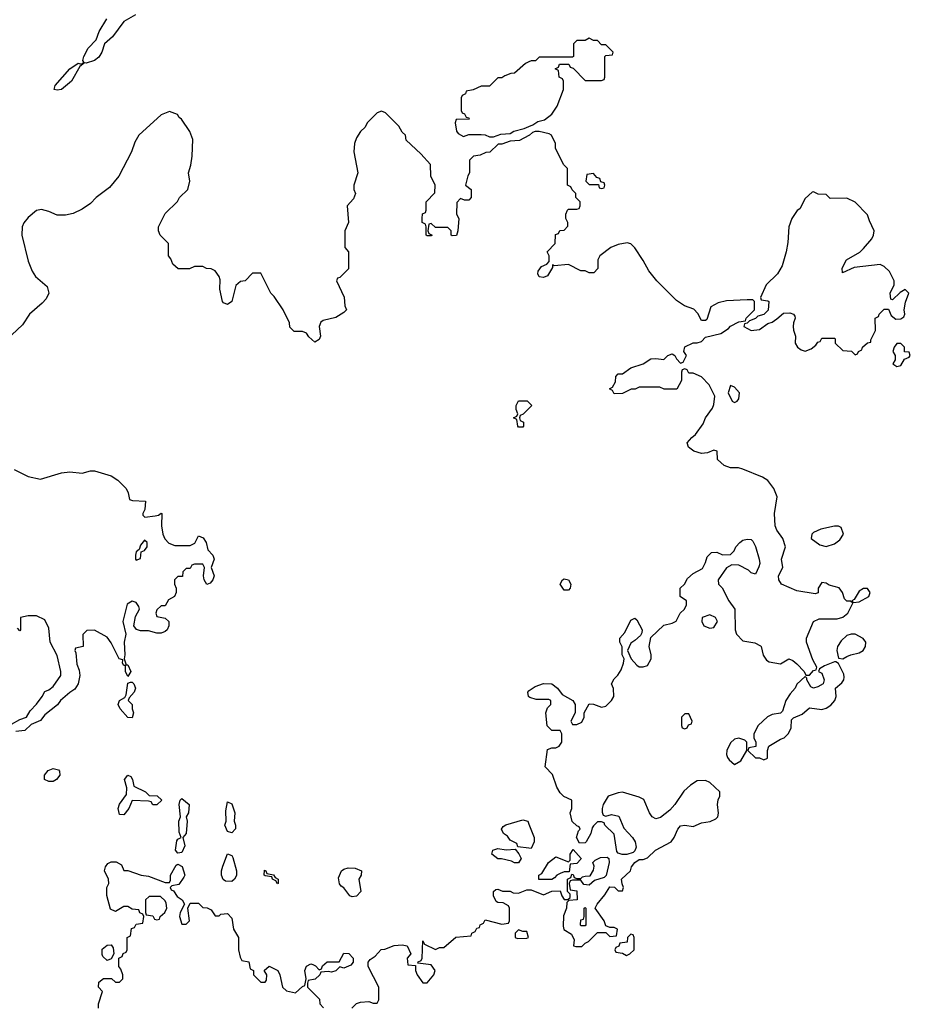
# Model space of a CAD drawing. Header units: inches. Extents: x 2386215 to 2556187, y 580866 to 760840.
# Tile 144 of 203: x 2507549 to 2511835, y 654208 to 658947. Entities that reach past the tile are written whole.
import ezdxf

# ---------------------------------------------------------------- set-up
doc = ezdxf.new("R2010")
doc.units = ezdxf.units.IN
doc.header["$MEASUREMENT"] = 0
doc.layers.add('C5605', color=7, linetype='Continuous')
doc.layers.add('C5615', color=7, linetype='Continuous')

msp = doc.modelspace()

# ---------------------------------------------------------------- linework, layer by layer
at = {"layer": 'C5605', "color": 5}
for points, elevation in [([(2508106.8, 658970), (2508050, 658938.4), (2507995.3, 658864.7), (2507957.6, 658830), (2507945.3, 658790), (2507930, 658766.9), (2507910, 658749.7), (2507870, 658738), (2507860.7, 658739.3), (2507838, 658722), (2507798, 658650), (2507750.5, 658610), (2507730, 658606.6), (2507715.3, 658610), (2507719.5, 658630), (2507790, 658710.6), (2507830, 658737.3), (2507847.3, 658732.7), (2507858, 658742), (2507853.2, 658750), (2507858.7, 658770), (2507878.3, 658810), (2507918, 658850), (2507932.1, 658890), (2507968.4, 658950)], 40), ([(2510000, 658743.6), (2509983.6, 658736.4), (2509931.3, 658688.7), (2509912.7, 658687.3), (2509883.6, 658676.4), (2509870, 658666), (2509850, 658666), (2509810, 658626), (2509770, 658626), (2509731.6, 658608.4), (2509698, 658602), (2509694, 658590), (2509678, 658582), (2509674, 658570), (2509674, 658510), (2509678, 658498), (2509690, 658494), (2509698, 658478), (2509710, 658474), (2509712, 658468), (2509650, 658466), (2509644.7, 658450), (2509652, 658410), (2509659.6, 658399.6), (2509684.7, 658384.7), (2509710, 658394), (2509770, 658394), (2509790, 658392), (2509810, 658382), (2509830, 658382), (2509864.7, 658395.3), (2509910, 658398), (2509928, 658410), (2509977.2, 658422.8), (2510000, 658432.5)], 60), ([(2510000, 658388.9), (2509954.8, 658365.2), (2509910, 658362), (2509870, 658348), (2509852.7, 658347.3), (2509811.6, 658308.4), (2509792.7, 658307.3), (2509764.7, 658295.3), (2509734, 658290), (2509714, 658270), (2509714, 658210), (2509705.4, 658194.6), (2509694, 658150), (2509722, 658130), (2509722, 658090), (2509710, 658078), (2509690, 658078), (2509670, 658086), (2509652.7, 658067.3), (2509652, 658010), (2509662, 657990), (2509658, 657930), (2509651.6, 657908.4), (2509630, 657906), (2509626, 657910), (2509626, 657930), (2509610, 657946), (2509550, 657946), (2509530, 657966), (2509518, 657962), (2509514, 657930), (2509518, 657918), (2509534, 657910), (2509530, 657906), (2509510, 657906), (2509506, 657910), (2509506, 657950), (2509502, 657962), (2509486, 657970), (2509486, 657990), (2509488.4, 658011.6), (2509502, 658018), (2509506, 658030), (2509506, 658070), (2509547.3, 658112.7), (2509548, 658150), (2509527.3, 658192.7), (2509526, 658250), (2509480.4, 658300.4), (2509410, 658366), (2509406, 658390), (2509390, 658406), (2509374.6, 658434.6), (2509310, 658498), (2509290, 658506), (2509270, 658498), (2509222, 658450), (2509212, 658430), (2509190, 658408), (2509170, 658378), (2509161, 658350), (2509158, 658310), (2509176, 658210), (2509158, 658150), (2509158, 658130), (2509164.7, 658110), (2509155.3, 658084.7), (2509124.7, 658050), (2509132, 657970), (2509114, 657930), (2509114, 657850), (2509132, 657830), (2509132, 657748), (2509090, 657706), (2509078, 657702), (2509074, 657690), (2509111.6, 657611.6), (2509114, 657570), (2509122, 657550), (2509110, 657538), (2509070, 657514), (2509010, 657499.3), (2508998.8, 657490), (2508990.8, 657470), (2508996.3, 657423.7), (2508990, 657408), (2508970, 657395.3), (2508940.9, 657420.9), (2508930, 657438), (2508910, 657446), (2508870, 657446), (2508850, 657466), (2508847.3, 657487.3), (2508818, 657550), (2508774.6, 657614.6), (2508758, 657630), (2508710, 657726), (2508670, 657726), (2508634, 657690), (2508612.7, 657687.3), (2508590, 657668), (2508570.5, 657589.5), (2508550, 657575.3), (2508530, 657584), (2508526, 657590), (2508512, 657650), (2508513.8, 657693.8), (2508509, 657710), (2508490, 657738), (2508470, 657748), (2508448.9, 657748.9), (2508430, 657758), (2508390, 657758), (2508367.3, 657747.3), (2508312.7, 657747.3), (2508286, 657770), (2508276.4, 657796.4), (2508266, 657810), (2508266, 657870), (2508226, 657910), (2508218, 657930), (2508218, 657950), (2508250, 658014), (2508308.4, 658071.6), (2508318, 658090), (2508358, 658130), (2508368.7, 658170), (2508362, 658210), (2508373.6, 658246.4), (2508379, 658290), (2508382, 658370), (2508368.9, 658408.9), (2508328.4, 658468.4), (2508316.4, 658476.4), (2508308, 658490), (2508270, 658504), (2508230, 658489), (2508122.8, 658390), (2508103.4, 658356.6), (2508087.3, 658310), (2508027.1, 658192.9), (2507981.4, 658138.6), (2507918, 658090), (2507890, 658062), (2507850, 658035.3), (2507806.4, 658013.6), (2507770, 658005.2), (2507730, 658005.2), (2507690, 658024), (2507653.6, 658033.6), (2507630, 658029), (2507590, 657994), (2507570, 657968.7), (2507562, 657950), (2507560.3, 657910), (2507590, 657784), (2507610, 657735.5), (2507626, 657710), (2507682.2, 657662.2), (2507688.8, 657630), (2507676.5, 657603.5), (2507658, 657582), (2507596.3, 657530), (2507562.3, 657477.7), (2507511, 657430)], 60), ([(2510000, 657075.5), (2509972.7, 657047.3), (2509958, 657042), (2509954, 657030), (2509958, 657018), (2509974, 657010), (2509974, 656990), (2509970, 656986), (2509950, 656986), (2509946, 656990), (2509942, 657022), (2509926, 657030), (2509942, 657038), (2509946, 657050), (2509938, 657070), (2509938, 657090), (2509950, 657112), (2509991.6, 657111.6), (2510000, 657103.5)], 60), ([(2507522.5, 656782.5), (2507590, 656747.3), (2507650, 656736), (2507750, 656766), (2507790, 656771), (2507850, 656764.7), (2507890, 656776), (2507910, 656776), (2507990, 656751.3), (2508022, 656730), (2508062, 656690), (2508072, 656670), (2508078, 656638), (2508092.7, 656632.7), (2508154, 656630), (2508151.3, 656590), (2508142, 656570), (2508142, 656562), (2508151.6, 656551.6), (2508202, 656558), (2508218, 656562), (2508230, 656572), (2508234, 656570), (2508231.3, 656510), (2508238.8, 656470), (2508247.5, 656447.5), (2508267.5, 656427.5), (2508295.3, 656415.3), (2508370, 656416), (2508392.7, 656427.3), (2508410, 656462), (2508432.8, 656452.8), (2508446, 656430), (2508454.8, 656394.8), (2508478, 656370), (2508484.7, 656350), (2508471.3, 656310), (2508486, 656270), (2508478, 656250), (2508465.4, 656234.6), (2508450, 656228.7), (2508437.2, 656250), (2508433.2, 656270), (2508438, 656310), (2508430, 656326), (2508390, 656326), (2508378, 656322), (2508370, 656306), (2508350, 656306), (2508334, 656290), (2508332.7, 656267.3), (2508310, 656266), (2508294, 656250), (2508294, 656230), (2508302, 656210), (2508302, 656190), (2508294, 656170), (2508265.4, 656154.6), (2508250, 656126), (2508230, 656126), (2508210, 656106), (2508204.7, 656090), (2508210, 656074), (2508250, 656066.8), (2508266.8, 656050), (2508267.7, 656030), (2508259.1, 656010), (2508250, 656002), (2508230, 655994), (2508210, 655994.5), (2508170, 656006), (2508130, 656004.5), (2508111.7, 656011.7), (2508098, 656030), (2508106.3, 656073.7), (2508125.2, 656110), (2508122, 656122), (2508110, 656142), (2508090, 656148.7), (2508066.8, 656133.2), (2508044.9, 656050), (2508060.5, 655990), (2508052.7, 655950), (2508056, 655890), (2508051.3, 655870), (2508062, 655842), (2508070, 655842), (2508084.7, 655810), (2508070, 655786), (2508059, 655810), (2508058, 655838), (2508050, 655838), (2508044, 655850), (2508046, 655866), (2508028.7, 655870), (2507990, 655948), (2507970, 655975.3), (2507910, 656008), (2507872.7, 656007.3), (2507852.7, 655987.3), (2507854, 655930), (2507818, 655922), (2507814, 655910), (2507819.8, 655899.8), (2507824.4, 655844.4), (2507835.9, 655815.9), (2507839.1, 655790), (2507830.8, 655750), (2507815.2, 655724.8), (2507790, 655709), (2507746, 655670), (2507730.7, 655649.3), (2507670, 655601.2), (2507650, 655574), (2507605.2, 655554.8), (2507573.8, 655526.2), (2507530, 655521.2)], 60), ([(2507510, 655556), (2507550, 655578.8), (2507582, 655590), (2507599.3, 655620.7), (2507630, 655652), (2507658, 655690), (2507670, 655714), (2507690, 655722), (2507710, 655738), (2507748, 655790), (2507748, 655810), (2507730, 655886), (2507695.3, 655950), (2507690, 656018), (2507670, 656058), (2507630, 656078), (2507590, 656078), (2507554, 656070), (2507554, 656010), (2507550, 656006), (2507538, 656018)], 60), ([(2510000, 655688), (2509998, 655690), (2509995.3, 655710), (2510000, 655717)], 60), ([(2510000, 654959.2), (2509946, 654966), (2509942, 654982), (2509910, 654998), (2509896.5, 655016.5), (2509878, 655030), (2509868, 655050), (2509876.4, 655063.6), (2509888.9, 655071.1), (2509970, 655096), (2509994, 655090), (2510000, 655074.4)], 60), ([(2507928, 654190), (2507928.7, 654210), (2507948, 654270), (2507928.7, 654290), (2507930, 654314), (2507952, 654332), (2507991.6, 654331.6), (2508010, 654314), (2508030, 654314), (2508046, 654330), (2508046, 654350), (2508036.4, 654376.4), (2508026, 654390), (2508026, 654430), (2508042, 654438), (2508047.3, 654452.7), (2508062, 654458), (2508066, 654470), (2508066, 654530), (2508082, 654538), (2508087.3, 654572.7), (2508102, 654578), (2508110, 654594), (2508142, 654598), (2508146, 654630), (2508142, 654642), (2508127.3, 654647.3), (2508122, 654662), (2508090, 654666), (2508070, 654678), (2508050, 654678), (2508010, 654655.3), (2507986.3, 654666.3), (2507968.7, 654731.3), (2507968, 654770), (2507979, 654790), (2507977.2, 654810), (2507958, 654850), (2507962.7, 654870), (2507974.2, 654885.8), (2507990, 654893), (2508013.7, 654893.7), (2508039.1, 654879.1), (2508050, 654852), (2508070, 654852), (2508134, 654830), (2508170, 654824.7), (2508250, 654794), (2508270, 654794), (2508275.3, 654804.7), (2508275.3, 654830), (2508303.1, 654876.9), (2508310, 654882), (2508330.9, 654870.9), (2508344.7, 654830), (2508339.8, 654820.2), (2508315.3, 654784.7), (2508282, 654778), (2508274, 654770), (2508278, 654758), (2508290, 654754), (2508307.1, 654727.1), (2508332, 654710), (2508342, 654690), (2508322, 654650), (2508318, 654630), (2508330, 654594), (2508350, 654594), (2508366, 654610), (2508358, 654670), (2508370, 654694), (2508410, 654694), (2508430, 654674), (2508451.6, 654671.6), (2508470, 654662), (2508490, 654634), (2508510, 654634), (2508518, 654642), (2508550, 654644.7), (2508570, 654622), (2508578.8, 654570), (2508603, 654530), (2508602.8, 654470), (2508610, 654434), (2508618, 654418), (2508652.7, 654412.7), (2508658, 654378), (2508674, 654370), (2508674, 654350), (2508710, 654314), (2508730, 654314), (2508736.4, 654323.6), (2508738, 654350), (2508726, 654370), (2508750, 654392), (2508792, 654370), (2508802, 654350), (2508814, 654290), (2508832.7, 654272.7), (2508876.4, 654263.6), (2508910, 654294), (2508922, 654298), (2508928, 654330), (2508922, 654370), (2508930, 654392), (2508950, 654402), (2508959.6, 654399.6), (2508972.7, 654392.7), (2508990, 654374), (2509002, 654378), (2509007.3, 654392.7), (2509028.4, 654411.6), (2509087.3, 654412.7), (2509110, 654454), (2509132.7, 654452.7), (2509154, 654430), (2509154, 654410), (2509143.6, 654396.4), (2509110, 654382), (2509090, 654388), (2509070.9, 654369.1), (2509050, 654362), (2509034, 654366), (2508998, 654362), (2508994, 654350), (2508971.1, 654328.9), (2508938, 654322), (2508934, 654310), (2508934, 654290), (2508992.7, 654232.7), (2508994, 654210), (2509011.3, 654191.3)], 60), ([(2509148, 654190), (2509170, 654211.3), (2509190, 654218), (2509230, 654222), (2509250, 654214), (2509270, 654214), (2509278, 654230), (2509278, 654290), (2509226, 654390), (2509226, 654410), (2509236.4, 654423.6), (2509260.4, 654439.6), (2509288.4, 654471.6), (2509307.3, 654472.7), (2509351.6, 654491.6), (2509390, 654494), (2509414, 654490), (2509432, 654450), (2509414, 654430), (2509418, 654398), (2509454, 654394), (2509454, 654370), (2509462, 654350), (2509490, 654312), (2509510, 654312), (2509542, 654350), (2509548, 654370), (2509530, 654398), (2509466, 654406), (2509467.3, 654412.7), (2509482, 654418), (2509486, 654430), (2509490, 654514), (2509498, 654498), (2509550, 654472), (2509570, 654482), (2509590, 654482), (2509648.4, 654531.6), (2509722, 654538), (2509726, 654550), (2509742, 654558), (2509750, 654574), (2509762, 654578), (2509766, 654590), (2509782, 654598), (2509790, 654614), (2509870, 654594), (2509902, 654598), (2509906, 654610), (2509906, 654670), (2509902, 654682), (2509876.4, 654696.4), (2509850, 654698), (2509843.1, 654703.1), (2509828.7, 654730), (2509828.9, 654751.1), (2509840.4, 654759.6), (2509850, 654762), (2509872.7, 654752.7), (2509910, 654752), (2509924.7, 654744.7), (2509950, 654742), (2509990, 654758), (2510000, 654758)], 60)]:
    msp.add_lwpolyline(points, dxfattribs=dict(at, elevation=elevation))
at = {"layer": 'C5605', "color": 5, "elevation": 60}
for points in [[(2508150, 656442), (2508130, 656418), (2508123.6, 656396.4), (2508110, 656386), (2508106, 656370), (2508106, 656350), (2508110, 656344.7), (2508130, 656354), (2508134.6, 656385.4), (2508150, 656392), (2508162, 656410), (2508162, 656430)], [(2508090, 655586), (2508070, 655588.7), (2508033.2, 655630), (2508023.7, 655650), (2508029.6, 655670.4), (2508055.3, 655684.7), (2508062, 655698), (2508070, 655754), (2508082, 655758), (2508090, 655758), (2508098, 655750), (2508106.8, 655730), (2508101, 655710), (2508076.9, 655683.1), (2508071.3, 655670), (2508091, 655650), (2508090.8, 655630), (2508097.3, 655610)], [(2507690, 655280.9), (2507668.7, 655290), (2507669, 655310), (2507686.3, 655333.7), (2507710, 655342.8), (2507735.9, 655335.9), (2507741, 655330), (2507742.8, 655310), (2507726, 655290), (2507710, 655280.9)], [(2508190, 655168), (2508182, 655182), (2508170, 655186), (2508090, 655188), (2508074.8, 655150), (2508050, 655119), (2508030, 655122), (2508023.7, 655150), (2508030, 655171.3), (2508062.7, 655217.3), (2508065.2, 655250), (2508054, 655290), (2508070, 655310.8), (2508084.7, 655304.7), (2508092, 655290), (2508098, 655258), (2508154, 655230), (2508172.7, 655212.7), (2508211.3, 655211.3), (2508234, 655190), (2508210, 655168)], [(2508310, 654935.3), (2508299, 654950), (2508305.6, 654994.4), (2508310, 655002), (2508326, 655010), (2508316.4, 655036.4), (2508315.3, 655090), (2508324, 655110), (2508317.2, 655170), (2508322, 655190), (2508330, 655198), (2508364.7, 655170), (2508361, 655130), (2508351, 655110), (2508354.8, 655090), (2508351, 655030), (2508334, 655010), (2508344.7, 654970), (2508330, 654938)], [(2508570, 655033.2), (2508550, 655039), (2508536, 655070), (2508542.7, 655090), (2508541.5, 655138.5), (2508550, 655182), (2508570, 655172), (2508584.9, 655130), (2508580.7, 655090), (2508587.7, 655070), (2508587.3, 655052.7)], [(2508570, 654799.3), (2508540.2, 654800.2), (2508529.1, 654809.1), (2508521.2, 654830), (2508520.9, 654850), (2508527.2, 654872.8), (2508550, 654932), (2508570, 654924.7), (2508575.2, 654915.2), (2508593, 654850), (2508592.5, 654827.5), (2508582.8, 654810)], [(2509890, 654952), (2509934, 654954), (2509952, 654932), (2509962, 654910), (2509950, 654888), (2509930, 654888), (2509916.4, 654896.4), (2509868.4, 654908.4), (2509850, 654908.7), (2509822, 654930), (2509826, 654950), (2509850, 654958)], [(2508790, 654788), (2508782, 654802), (2508766, 654810), (2508762, 654822), (2508730, 654826), (2508726, 654830), (2508727.3, 654852.7), (2508734, 654850), (2508738, 654838), (2508771.3, 654831.3), (2508778, 654818), (2508794, 654810), (2508794, 654790)], [(2509150, 654725.2), (2509138, 654730), (2509110, 654768), (2509096.4, 654776.4), (2509088.4, 654788.4), (2509083.1, 654816.9), (2509098, 654850), (2509110, 654858), (2509130, 654864.7), (2509163.6, 654863.6), (2509194, 654850), (2509192, 654830), (2509182, 654810), (2509191.3, 654750), (2509170, 654729)], [(2508227.3, 654727.3), (2508172.7, 654727.3), (2508154, 654710), (2508154, 654650), (2508158, 654638), (2508190, 654634), (2508198, 654618), (2508210, 654614), (2508222, 654618), (2508226, 654630), (2508248, 654650), (2508258, 654670), (2508254.6, 654694.6), (2508250, 654706)], [(2509950, 654566), (2509934, 654550), (2509934, 654530), (2509944.7, 654524.7), (2509990, 654526), (2509998, 654530), (2509990, 654558), (2509970, 654558)], [(2507970, 654418), (2507950, 654438), (2507946.8, 654446.8), (2507947, 654473), (2507970, 654492), (2507990, 654494), (2507999.6, 654479.6), (2508002, 654450), (2507990, 654426)]]:
    msp.add_lwpolyline(points, close=True, dxfattribs=at)
at = {"layer": 'C5615', "color": 5, "elevation": 60}
for points in [[(2510000, 658432.5), (2510019.3, 658440.7), (2510043.2, 658456.8), (2510075.1, 658464.9), (2510110, 658491.3), (2510135.3, 658530), (2510166, 658610), (2510166, 658650), (2510162, 658662), (2510146, 658670), (2510142, 658702), (2510126, 658710), (2510142, 658718), (2510147.3, 658732.7), (2510192.7, 658732.7), (2510198, 658718), (2510212.7, 658712.7), (2510270, 658654), (2510350, 658654), (2510362, 658658), (2510366, 658670), (2510366, 658770), (2510370, 658774), (2510402, 658778), (2510406, 658790), (2510370, 658826), (2510350, 658826), (2510330, 658846), (2510310, 658846), (2510290, 658858), (2510270, 658846), (2510230, 658846), (2510214, 658830), (2510214, 658770), (2510210, 658766), (2510050, 658766), (2510031.6, 658748.4), (2510010, 658748), (2510000, 658743.6)], [(2510000, 655717), (2510001.2, 655718.8), (2510030, 655738), (2510070, 655751.3), (2510110, 655751), (2510138, 655730), (2510159.6, 655699.6), (2510212, 655670), (2510222, 655650), (2510222, 655610), (2510202, 655570), (2510210, 655554), (2510230, 655554), (2510254.6, 655565.4), (2510266, 655590), (2510266, 655610), (2510290, 655654), (2510310, 655652), (2510350, 655638), (2510370, 655642), (2510398, 655670), (2510408, 655690), (2510407.3, 655727.3), (2510398, 655750), (2510410, 655774), (2510428.4, 655791.6), (2510443.1, 655816.9), (2510455.3, 655850), (2510458, 655870), (2510449, 655890), (2510448.4, 655928.4), (2510438, 655950), (2510438, 655970), (2510462, 655998), (2510490, 656056), (2510510, 656066), (2510518.5, 656058.5), (2510544.7, 656010), (2510543.6, 655996.4), (2510536.9, 655983.1), (2510510, 655958), (2510490, 655946), (2510474, 655910), (2510492, 655870), (2510519.8, 655839.8), (2510530, 655831.3), (2510550, 655831.3), (2510570, 655838), (2510589, 655870), (2510589, 655890), (2510579, 655930), (2510587.3, 655972.7), (2510650, 656032), (2510690, 656042), (2510708.4, 656051.6), (2510728, 656090), (2510748, 656110), (2510758, 656130), (2510758, 656150), (2510728, 656170), (2510728, 656210), (2510748, 656230), (2510763.1, 656256.9), (2510790, 656282), (2510834.6, 656305.4), (2510850, 656334), (2510858, 656362), (2510878, 656382), (2510903.6, 656383.6), (2510931.6, 656371.6), (2510970, 656372), (2510988, 656390), (2510995.3, 656410), (2511015.3, 656430), (2511030, 656441), (2511050, 656446), (2511070, 656444.7), (2511077.3, 656437.3), (2511090.6, 656410.6), (2511107.3, 656350), (2511110.7, 656330), (2511107.1, 656312.9), (2511090, 656278), (2511070, 656284), (2511057, 656297), (2511010, 656321.2), (2510976.9, 656323.1), (2510950.8, 656309.2), (2510911.3, 656250), (2510912, 656230), (2510930, 656212), (2510962.8, 656150), (2510990.7, 656110), (2510992.7, 656010), (2510999.1, 655990), (2511030, 655957.3), (2511087.3, 655947.3), (2511113.7, 655933.7), (2511118, 655930), (2511127.9, 655887.9), (2511143.8, 655863.8), (2511155.9, 655855.9), (2511210, 655846.8), (2511250, 655871), (2511270, 655862.8), (2511290, 655846.8), (2511324.7, 655810), (2511332.7, 655792.7), (2511350, 655792), (2511370, 655814), (2511382, 655818), (2511386, 655830), (2511366.3, 655866.3), (2511335.3, 655950), (2511335.3, 655970), (2511368.7, 656050), (2511396.4, 656063.6), (2511483.5, 656063.5), (2511510, 656070.8), (2511535.1, 656090), (2511558, 656138), (2511548, 656148), (2511530, 656148.7), (2511519.3, 656159.3), (2511509, 656190), (2511492.7, 656212.7), (2511445.2, 656225.2), (2511430, 656235.3), (2511410, 656238), (2511392, 656210), (2511391.6, 656188.4), (2511376.9, 656183.1), (2511290, 656197.2), (2511215.3, 656230), (2511202.7, 656250), (2511201.2, 656270), (2511222, 656310), (2511215.3, 656350), (2511234, 656410), (2511221.2, 656450), (2511193.2, 656490), (2511185.2, 656510), (2511181.2, 656570), (2511195.3, 656650), (2511178, 656690), (2511150, 656728), (2511124.7, 656744.7), (2511030, 656784), (2511009.1, 656789.1), (2510970, 656789), (2510940.2, 656800.2), (2510908, 656830), (2510906, 656870), (2510890, 656874), (2510858.8, 656861.2), (2510830, 656858), (2510794, 656870), (2510768.7, 656890), (2510762, 656910), (2510783.7, 656936.3), (2510802, 656950), (2510838, 657002), (2510849.1, 657030.9), (2510883.1, 657076.9), (2510890, 657094), (2510894, 657134), (2510868, 657190), (2510830, 657228), (2510790, 657246), (2510770, 657246), (2510762, 657262), (2510750, 657266), (2510738, 657262), (2510734, 657250), (2510734, 657210), (2510711.6, 657168.4), (2510651.6, 657168.4), (2510630, 657178), (2510530, 657178), (2510510.9, 657169.1), (2510491.3, 657168.7), (2510450, 657148), (2510410, 657146), (2510402, 657162), (2510388, 657170), (2510402, 657178), (2510416.4, 657203.6), (2510418, 657230), (2510430, 657242), (2510450, 657242), (2510490, 657271.3), (2510549.1, 657290.9), (2510586.3, 657313.7), (2510610, 657316), (2510648.4, 657311.6), (2510669.1, 657330.9), (2510690, 657338), (2510702, 657330), (2510710, 657314), (2510730, 657294), (2510742, 657298), (2510758, 657330), (2510746, 657350), (2510750, 657372), (2510790, 657391.3), (2510810, 657391.3), (2510830, 657398), (2510850, 657418), (2510923.1, 657436.9), (2510960.4, 657459.6), (2510970, 657472), (2511010, 657492), (2511042, 657498), (2511046, 657510), (2511086, 657550), (2511086, 657590), (2511078, 657598), (2511050, 657598), (2510950, 657593.2), (2510910, 657584), (2510875.3, 657564.7), (2510856.8, 657503.2), (2510850, 657499), (2510830, 657499), (2510812.5, 657532.5), (2510792.9, 657552.9), (2510749.1, 657569.1), (2510710, 657595.3), (2510615.3, 657690), (2510577.2, 657737.2), (2510550, 657788), (2510510, 657848), (2510490, 657868), (2510472, 657872), (2510430, 657864), (2510394, 657850), (2510342, 657810), (2510332, 657790), (2510331.6, 657748.4), (2510311.6, 657728.4), (2510290, 657728), (2510270, 657738), (2510250, 657738), (2510190, 657768.7), (2510122, 657762), (2510114, 657766), (2510114, 657754), (2510090, 657714), (2510070, 657706), (2510049.2, 657709.2), (2510042.7, 657722.7), (2510043.7, 657736.3), (2510060.9, 657759.1), (2510086, 657770), (2510098, 657782), (2510098, 657810), (2510088, 657830), (2510126, 657870), (2510127.3, 657912.7), (2510142, 657918), (2510148.4, 657931.6), (2510170, 657934), (2510187.3, 657952.7), (2510188, 657970), (2510178, 657990), (2510178, 658010), (2510186, 658030), (2510190, 658034), (2510230, 658034), (2510242, 658038), (2510246, 658050), (2510246, 658070), (2510226, 658090), (2510226, 658110), (2510207.3, 658127.3), (2510202, 658142), (2510186, 658150), (2510186, 658230), (2510168.4, 658248.4), (2510140.4, 658300.4), (2510128.4, 658328.4), (2510128, 658350), (2510108, 658390), (2510097.2, 658397.2), (2510050, 658409), (2510030, 658408.7), (2510016.9, 658403.1), (2510002, 658390), (2510000, 658388.9)], [(2510000, 657103.5), (2510014, 657090), (2510000, 657075.5)], [(2510000, 654758), (2510010, 654758), (2510070, 654734), (2510110, 654752), (2510150, 654754), (2510158, 654730), (2510170, 654712), (2510187.3, 654712.7), (2510198, 654722), (2510198, 654738), (2510186, 654750), (2510186, 654810), (2510202, 654818), (2510206, 654834), (2510212.7, 654832.7), (2510218, 654818), (2510230, 654814), (2510250, 654814), (2510258, 654822), (2510270, 654824.7), (2510294.6, 654825.4), (2510310, 654854), (2510313.2, 654873.2), (2510308, 654890), (2510318, 654902), (2510345.1, 654914.9), (2510376.3, 654916.3), (2510384.7, 654910), (2510386.8, 654890), (2510371.6, 654828.4), (2510362, 654818), (2510316, 654804), (2510290, 654782), (2510264, 654784), (2510250, 654806), (2510210, 654806), (2510198, 654802), (2510194, 654790), (2510198, 654758), (2510230, 654754), (2510232, 654710), (2510192.7, 654707.3), (2510182, 654698), (2510181, 654670), (2510167.1, 654632.9), (2510164.5, 654584.5), (2510167.9, 654567.9), (2510205.4, 654545.4), (2510218, 654518), (2510214, 654490), (2510225.4, 654485.4), (2510254, 654486), (2510270, 654502), (2510286, 654510), (2510330, 654554), (2510370, 654554), (2510390, 654534), (2510422, 654538), (2510426, 654570), (2510410, 654578), (2510390, 654578), (2510370, 654586), (2510362, 654610), (2510318, 654670), (2510328, 654690), (2510365.6, 654734.4), (2510390, 654774), (2510411.6, 654771.6), (2510430, 654754), (2510450, 654754), (2510455.3, 654770), (2510448, 654788), (2510446, 654810), (2510488.7, 654850), (2510494, 654870), (2510509, 654891), (2510530, 654904.7), (2510550, 654904.7), (2510570, 654912), (2510608.7, 654950), (2510684, 654990), (2510699.3, 655010), (2510716, 655050), (2510730, 655066.8), (2510750, 655070.7), (2510790, 655062.8), (2510830, 655081), (2510872.5, 655087.5), (2510900.2, 655099.8), (2510909, 655110), (2510912.5, 655127.5), (2510907.3, 655170), (2510910, 655192), (2510919, 655210), (2510918, 655230), (2510870, 655275.3), (2510850, 655285.2), (2510810, 655282.7), (2510777.6, 655262.4), (2510745.8, 655234.2), (2510702, 655170), (2510677.3, 655142.7), (2510633.5, 655106.5), (2510610, 655100.7), (2510593.2, 655110), (2510579.5, 655130), (2510553.2, 655193.2), (2510530, 655205.2), (2510450.9, 655229.1), (2510430, 655226), (2510382, 655210), (2510358, 655170), (2510352, 655150), (2510352.7, 655132.7), (2510358, 655118), (2510370, 655114), (2510398, 655122), (2510432.8, 655112.8), (2510456.3, 655056.3), (2510498.8, 655010), (2510510.7, 654990), (2510516, 654964), (2510510, 654946), (2510502, 654938), (2510471, 654929), (2510449.1, 654929.1), (2510430, 654935.3), (2510422.7, 654942.7), (2510410, 655026), (2510366, 655070), (2510362, 655082), (2510350, 655086), (2510330, 655086), (2510310, 655066), (2510303.6, 655056.4), (2510298, 655030), (2510276, 654990), (2510270, 654985.2), (2510243.1, 654983.1), (2510228.7, 655010), (2510238, 655042), (2510246, 655050), (2510242, 655062), (2510230, 655066), (2510208.4, 655088.4), (2510198, 655130), (2510206, 655150), (2510206, 655190), (2510167.3, 655207.3), (2510150, 655226), (2510133.6, 655253.6), (2510113.6, 655313.6), (2510078, 655350), (2510090, 655434), (2510110, 655442), (2510130, 655442), (2510146, 655450), (2510158, 655470), (2510158, 655510), (2510150, 655526), (2510110, 655526), (2510088.4, 655548.4), (2510082, 655610), (2510090, 655634), (2510106, 655650), (2510106, 655670), (2510095.3, 655675.3), (2510034.6, 655674.6), (2510004, 655684), (2510000, 655688)], [(2510000, 655074.4), (2510024.7, 655010), (2510024.7, 654990), (2510010, 654958), (2510000, 654959.2)]]:
    msp.add_lwpolyline(points, dxfattribs=at)
for points in [[(2510310, 658206), (2510278, 658202), (2510274, 658170), (2510290, 658154), (2510334, 658154), (2510338, 658138), (2510350, 658134), (2510362, 658138), (2510366, 658150), (2510362, 658162), (2510346, 658166), (2510342, 658182), (2510327.3, 658187.3)], [(2511370, 658118), (2511363.6, 658116.4), (2511330, 658086), (2511303.6, 658036.4), (2511291.6, 658028.4), (2511264.7, 657990), (2511251.1, 657948.9), (2511246.4, 657873.6), (2511238, 657830), (2511218, 657762), (2511196.9, 657723.1), (2511142, 657670), (2511114, 657610), (2511118, 657598), (2511150, 657594), (2511154, 657590), (2511150.9, 657549.1), (2511130, 657528), (2511101, 657519), (2511090.9, 657509.1), (2511062, 657498), (2511050, 657486), (2511038, 657482), (2511034, 657470), (2511070, 657451.3), (2511110, 657456), (2511150, 657484.7), (2511170, 657491.3), (2511193.2, 657506.8), (2511225.2, 657534.8), (2511255.3, 657535.3), (2511274, 657530), (2511279.6, 657519.6), (2511282, 657510), (2511272.7, 657487.3), (2511272, 657470), (2511272.7, 657452.7), (2511283.6, 657423.6), (2511282, 657390), (2511292, 657370), (2511310, 657358), (2511330, 657351.3), (2511358, 657362), (2511380.4, 657379.6), (2511390, 657394), (2511402, 657398), (2511410, 657414), (2511470, 657414), (2511474, 657410), (2511474, 657390), (2511510, 657354), (2511551.6, 657351.6), (2511570, 657334), (2511582, 657338), (2511586, 657350), (2511602, 657358), (2511606, 657370), (2511628.9, 657391.1), (2511646, 657394), (2511646, 657406), (2511668, 657450), (2511666, 657510), (2511682, 657518), (2511686, 657530), (2511710, 657554), (2511730, 657554), (2511742.8, 657522.8), (2511764.9, 657504.9), (2511790, 657506.8), (2511804, 657516), (2511809, 657530), (2511805.2, 657550), (2511812.5, 657587.5), (2511828, 657630), (2511810, 657648), (2511786, 657634), (2511750, 657598), (2511742, 657602), (2511738, 657630), (2511758, 657670), (2511758, 657690), (2511734.6, 657734.6), (2511710, 657758), (2511690, 657768), (2511565.4, 657754.6), (2511508.9, 657728.9), (2511508, 657750), (2511528.7, 657790), (2511592.5, 657827.5), (2511610, 657844.7), (2511650, 657892), (2511659, 657910), (2511662, 657930), (2511638.6, 657978.6), (2511630, 658008), (2511570, 658068), (2511530, 658088), (2511450, 658086), (2511430, 658106), (2511392.7, 658107.3)], [(2511790, 657388), (2511770, 657388), (2511758, 657370), (2511752, 657350), (2511762, 657330), (2511762, 657310), (2511752, 657290), (2511770, 657278), (2511790, 657282), (2511808, 657312), (2511830, 657322), (2511835.3, 657330), (2511830, 657346), (2511808, 657348), (2511808, 657370)], [(2510970, 657186), (2510958, 657150), (2510978, 657110), (2510990, 657104), (2511002, 657110), (2511010, 657122), (2511012.7, 657150), (2510990, 657178)], [(2511470, 656509), (2511405.5, 656494.5), (2511370, 656479), (2511361, 656470), (2511358, 656450), (2511399.8, 656419.8), (2511430, 656411), (2511470, 656424.7), (2511496.5, 656443.5), (2511514, 656470), (2511502, 656502), (2511490, 656508.7)], [(2510170, 656201.2), (2510149.6, 656229.6), (2510161.2, 656250), (2510170, 656255.5), (2510190.4, 656250.4), (2510202, 656230), (2510198.8, 656210), (2510190, 656201.2)], [(2511610, 656209.2), (2511590, 656196), (2511564.7, 656155.3), (2511554, 656150), (2511562, 656142), (2511590, 656144.9), (2511636, 656170), (2511642.7, 656190), (2511630, 656209)], [(2510870, 656082), (2510834, 656070), (2510832, 656050), (2510842, 656030), (2510870, 656018), (2510890, 656022), (2510908, 656050), (2510898, 656070)], [(2511550, 655989.2), (2511530, 655982.7), (2511503.4, 655956.6), (2511485.5, 655930), (2511482, 655910), (2511490, 655874), (2511510, 655871), (2511530, 655881), (2511549.5, 655890.5), (2511590, 655898.8), (2511608.7, 655910), (2511619, 655930), (2511622, 655950), (2511609.1, 655969.1), (2511570, 655989)], [(2511476.4, 655856.4), (2511470, 655855.3), (2511422.8, 655837.2), (2511398, 655822), (2511394, 655810), (2511410, 655802), (2511421, 655770), (2511416, 655750), (2511390, 655735.3), (2511369, 655729), (2511356.4, 655736.4), (2511338, 655770), (2511338, 655778), (2511330, 655786), (2511290, 655748.7), (2511280.7, 655730), (2511257.7, 655702.3), (2511237.1, 655670), (2511221, 655619), (2511211, 655609), (2511170, 655602.7), (2511148.2, 655591.8), (2511102.8, 655550), (2511082, 655510), (2511082, 655490), (2511092, 655470), (2511091.6, 655448.4), (2511058, 655442), (2511054, 655430), (2511090, 655394), (2511110, 655394), (2511130, 655384.7), (2511147.3, 655392.7), (2511148, 655430), (2511155.3, 655450), (2511210, 655484.7), (2511228.9, 655491.1), (2511248.9, 655511.1), (2511262, 655538), (2511263.1, 655576.9), (2511273.6, 655586.4), (2511315.1, 655604.9), (2511350, 655634.8), (2511410, 655627.3), (2511430, 655633), (2511452.5, 655647.5), (2511472.3, 655670), (2511479.3, 655690), (2511475.3, 655730), (2511505.2, 655754.8), (2511515.3, 655770), (2511517.2, 655782.8), (2511516, 655796), (2511490, 655848)], [(2510770, 655606), (2510750, 655606), (2510734, 655590), (2510734, 655550), (2510738, 655538), (2510750, 655534), (2510762, 655538), (2510767.3, 655552.7), (2510782, 655558), (2510786, 655570)], [(2511010, 655489.2), (2510990, 655483.7), (2510970, 655466), (2510953, 655430), (2510950.7, 655410), (2510956.3, 655396.3), (2510964, 655384), (2510990, 655362), (2511020.4, 655379.6), (2511048.7, 655430), (2511048, 655470), (2511039, 655479)], [(2510110, 654808), (2510048.4, 654808.4), (2510048, 654830), (2510062, 654838), (2510094, 654890), (2510130, 654918), (2510190, 654894), (2510198, 654902), (2510198, 654930), (2510212.7, 654952.7), (2510252, 654910), (2510250, 654906), (2510230, 654886), (2510198, 654882), (2510194, 654846), (2510170, 654846), (2510150, 654838), (2510134, 654830), (2510123.6, 654816.4)], [(2510250, 654586), (2510248, 654590), (2510250, 654614), (2510262, 654618), (2510266, 654630), (2510266, 654670), (2510270, 654674), (2510274, 654670), (2510274, 654590), (2510270, 654586)], [(2510490, 654546), (2510474, 654530), (2510472.7, 654507.3), (2510438, 654502), (2510432.7, 654487.3), (2510418, 654482), (2510414, 654470), (2510418, 654458), (2510450, 654454), (2510470, 654442), (2510486, 654450), (2510506, 654470), (2510506, 654530), (2510502, 654542)]]:
    msp.add_lwpolyline(points, close=True, dxfattribs=at)

doc.saveas('drawing.dxf')
